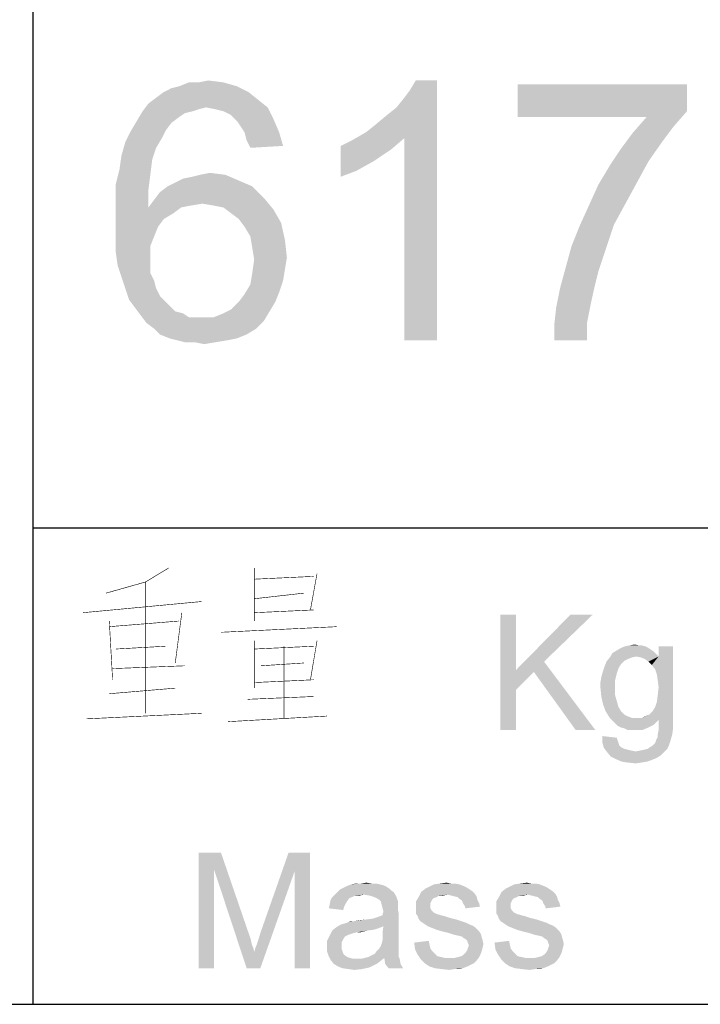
# Paper-space layout '61767N-2-A-2_1_2' of a CAD drawing. Header units: millimetres. Extents: x 0 to 594, y 1 to 420.
# Tile 57 of 83: x 515 to 527, y 10 to 27. Entities that reach past the tile are written whole.
import ezdxf

# ---------------------------------------------------------------- set-up
doc = ezdxf.new("R2010")
doc.units = ezdxf.units.MM
doc.header["$LTSCALE"] = 32.67
doc.layers.add('61767N-2-A-2_DXF_FORMAT', color=7, linetype='CONTINUOUS')
doc.layers.add('DETAIL', color=7, linetype='CONTINUOUS')

psp = doc.layouts.new('61767N-2-A-2_1_2')

# ---------------------------------------------------------------- linework, layer by layer
at = {"layer": '61767N-2-A-2_DXF_FORMAT', "color": 2, "linetype": 'Continuous'}
for p, q in [((515, 80.662), (515, 10)), ((515, 18.25), (584, 18.25)), ((409, 10), (584, 10))]:
    psp.add_line(p, q, dxfattribs=at)
at = {"layer": 'DETAIL', "color": 2, "linetype": 'Continuous', "const_width": 0.01}
for points in [[(517.3508, 17.5565), (516.9508, 17.3145), (516.2651, 17.121)], [(518.8365, 17.5565), (518.8365, 16.6371)], [(518.8365, 17.3629), (519.8651, 17.4113)], [(519.9222, 17.4597), (519.808, 16.8306)], [(516.9508, 17.3145), (516.9508, 15.0403)], [(518.8365, 17.0242), (519.6937, 17.121)], [(515.8651, 16.7823), (517.9222, 16.9758)], [(517.5794, 16.7823), (517.4651, 15.9113)], [(519.8651, 16.8306), (518.8365, 16.7823)], [(516.3222, 16.6371), (516.3794, 15.621)], [(516.3222, 16.5403), (517.5222, 16.6371)], [(518.2651, 16.4436), (520.2651, 16.5403)], [(516.4366, 16.1532), (517.2937, 16.2016)], [(518.8365, 16.2984), (518.8365, 15.4758)], [(518.8365, 16.1532), (519.8651, 16.2016)], [(519.3508, 16.2016), (519.3508, 14.9436)], [(519.9222, 16.2984), (519.808, 15.621)], [(517.6365, 15.8629), (516.3794, 15.8145)], [(518.9508, 15.8629), (519.6937, 15.9113)], [(519.8651, 15.621), (518.8365, 15.5726)], [(517.4651, 15.4758), (516.3222, 15.379)], [(518.7222, 15.2823), (519.8651, 15.3306)], [(517.9222, 15.0403), (515.9222, 14.9436)], [(518.3794, 14.8952), (520.0937, 14.9919)]]:
    psp.add_lwpolyline(points, dxfattribs=at)
at = {"layer": 'DETAIL', "color": 2, "linetype": 'Continuous'}
for points in [[(517.8667, 25.9667), (518.3, 25.9667), (517.5333, 25.9)], [(517.8667, 25.9667), (517.5333, 25.9), (517.7, 25.9667)], [(517.5333, 25.9), (518.3, 25.9667), (518.5333, 25.9)], [(517.8667, 25.9667), (518.0333, 26), (518.3, 25.9667)], [(520.7667, 25.1), (520.9333, 25.2333), (522, 26)], [(521.4333, 25), (520.7667, 25.1), (522, 26)], [(520.9333, 25.2333), (521.1333, 25.4), (522, 26)], [(521.1333, 25.4), (521.3, 25.5333), (522, 26)], [(521.3, 25.5333), (521.4333, 25.7), (522, 26)], [(521.4333, 25.7), (521.5333, 25.8333), (522, 26)], [(521.4333, 21.5), (521.4333, 25), (522, 26)], [(521.4333, 21.5), (522, 26), (522, 21.5)], [(522, 26), (521.5333, 25.8333), (521.6333, 26)], [(526.3333, 25.9333), (526.3333, 25.4667), (523.4, 25.3667)], [(526.3333, 25.9333), (523.4, 25.3667), (523.4, 25.9333)], [(518.7333, 25.8), (517.1333, 25.7), (517.2667, 25.8)], [(517.1333, 25.7), (518.7333, 25.8), (518.9, 25.6667)], [(517.2667, 25.8), (517.4, 25.8667), (518.5333, 25.9)], [(517.2667, 25.8), (518.5333, 25.9), (518.7333, 25.8)], [(518.5333, 25.9), (517.4, 25.8667), (517.5333, 25.9)], [(518, 25.5333), (516.9, 25.4667), (517, 25.6)], [(518.9, 25.6667), (517, 25.6), (517.1333, 25.7)], [(518, 25.5333), (517, 25.6), (518.9, 25.6667)], [(518, 25.5333), (518.9, 25.6667), (519.0667, 25.5333)], [(517.7667, 25.4667), (517.6333, 25.4333), (516.8, 25.3)], [(517.7667, 25.4667), (516.8, 25.3), (516.9, 25.4667)], [(517.6333, 25.4333), (517.5333, 25.3667), (516.8, 25.3)], [(518, 25.5333), (517.8667, 25.5), (516.9, 25.4667)], [(516.9, 25.4667), (517.8667, 25.5), (517.7667, 25.4667)], [(519.0667, 25.5333), (518.1667, 25.5), (518, 25.5333)], [(518.3, 25.4667), (518.1667, 25.5), (519.0667, 25.5333)], [(518.4333, 25.4), (518.3, 25.4667), (519.0667, 25.5333)], [(518.4333, 25.4), (519.0667, 25.5333), (519.1667, 25.3333)], [(525.6333, 25.3667), (523.4, 25.3667), (526.3333, 25.4667)], [(525.6333, 25.3667), (526.3333, 25.4667), (526.1, 25.2)], [(517.4, 25.2667), (516.7, 25.1333), (516.8, 25.3)], [(516.7, 25.1333), (517.4, 25.2667), (517.3, 25.1333)], [(516.8, 25.3), (517.5333, 25.3667), (517.4, 25.2667)], [(519.1667, 25.3333), (518.5333, 25.3), (518.4333, 25.4)], [(518.6, 25.2), (518.5333, 25.3), (519.1667, 25.3333)], [(518.6667, 25.1), (518.6, 25.2), (519.1667, 25.3333)], [(518.6667, 25.1), (519.1667, 25.3333), (519.2667, 25.1)], [(526.1, 25.2), (525.4, 25.1), (525.6333, 25.3667)], [(517.3, 25.1333), (517.2333, 25), (516.6, 24.9333)], [(517.3, 25.1333), (516.6, 24.9333), (516.7, 25.1333)], [(519.2667, 25.1), (518.7, 24.9667), (518.6667, 25.1)], [(518.7, 24.9667), (519.2667, 25.1), (519.3333, 24.8667)], [(521.4333, 25), (520.5333, 24.9667), (520.7667, 25.1)], [(525.9, 24.9333), (525.2, 24.8333), (525.4, 25.1)], [(525.4, 25.1), (526.1, 25.2), (525.9, 24.9333)], [(517.1333, 24.8333), (516.5333, 24.7), (516.6, 24.9333)], [(516.6, 24.9333), (517.2333, 25), (517.1333, 24.8333)], [(519.3333, 24.8667), (518.7667, 24.8333), (518.7, 24.9667)], [(520.3333, 24.8667), (520.5333, 24.9667), (521.4333, 25)], [(520.3333, 24.8667), (521.4333, 25), (521.2, 24.8)], [(525.2, 24.8333), (525.9, 24.9333), (525.6667, 24.6)], [(516.5333, 24.7), (517.1333, 24.8333), (517.0667, 24.6333)], [(521.2, 24.8), (520.3333, 24.3333), (520.3333, 24.8667)], [(521.2, 24.8), (520.9, 24.6), (520.3333, 24.3333)], [(525.6667, 24.6), (525, 24.5333), (525.2, 24.8333)], [(517.0667, 24.6333), (516.5, 24.4667), (516.5333, 24.7)], [(516.5, 24.4667), (517.0667, 24.6333), (517.0333, 24.3667)], [(520.9, 24.6), (520.6, 24.4333), (520.3333, 24.3333)], [(525, 24.5333), (525.6667, 24.6), (525.4667, 24.2333)], [(517.0333, 24.3667), (516.4333, 24.2), (516.5, 24.4667)], [(517.9, 24.3667), (518.0667, 24.4), (518.3333, 24.3667)], [(525.4667, 24.2333), (524.8, 24.2), (525, 24.5333)], [(516.4333, 24.2), (517.0333, 24.3667), (517, 24.1)], [(517.3333, 24.1667), (517.4667, 24.2333), (518.5667, 24.2667)], [(517.3333, 24.1667), (518.5667, 24.2667), (518.8, 24.1667)], [(518.5667, 24.2667), (517.4667, 24.2333), (517.6, 24.3)], [(517.6, 24.3), (517.7667, 24.3333), (518.3333, 24.3667)], [(517.6, 24.3), (518.3333, 24.3667), (518.5667, 24.2667)], [(518.3333, 24.3667), (517.7667, 24.3333), (517.9, 24.3667)], [(524.8, 24.2), (525.4667, 24.2333), (525.2667, 23.8667)], [(517, 24.1), (516.4333, 23.9), (516.4333, 24.2)], [(516.4333, 23.9), (517, 24.1), (517, 23.8)], [(519, 23.9667), (517.1, 23.9333), (517.2, 24.0667)], [(518.8, 24.1667), (517.2, 24.0667), (517.3333, 24.1667)], [(517.2, 24.0667), (518.8, 24.1667), (519, 23.9667)], [(525.2667, 23.8667), (524.6333, 23.8333), (524.8, 24.2)], [(517, 23.8), (516.4333, 23.6), (516.4333, 23.9)], [(517.9333, 23.8667), (517, 23.8), (517.1, 23.9333)], [(517.9333, 23.8667), (517.1, 23.9333), (519, 23.9667)], [(518.1333, 23.8333), (517.9333, 23.8667), (519, 23.9667)], [(518.3, 23.8), (518.1333, 23.8333), (519, 23.9667)], [(518.3, 23.8), (519, 23.9667), (519.1667, 23.7667)], [(517.5667, 23.8), (517.4333, 23.7), (516.4333, 23.6)], [(517, 23.8), (517.5667, 23.8), (516.4333, 23.6)], [(517.9333, 23.8667), (517.7333, 23.8333), (517, 23.8)], [(517, 23.8), (517.7333, 23.8333), (517.5667, 23.8)], [(519.1667, 23.7667), (518.4333, 23.7), (518.3, 23.8)], [(518.5667, 23.6), (518.4333, 23.7), (519.1667, 23.7667)], [(518.5667, 23.6), (519.1667, 23.7667), (519.3, 23.5333)], [(525.0667, 23.5), (524.4667, 23.4667), (524.6333, 23.8333)], [(524.6333, 23.8333), (525.2667, 23.8667), (525.0667, 23.5)], [(516.4333, 23.6), (517.4333, 23.7), (517.2667, 23.6)], [(517.2667, 23.6), (517.1667, 23.4667), (516.4333, 23.3)], [(517.2667, 23.6), (516.4333, 23.3), (516.4333, 23.6)], [(519.3, 23.5333), (518.6667, 23.4667), (518.5667, 23.6)], [(518.7667, 23.3), (518.6667, 23.4667), (519.3, 23.5333)], [(518.7667, 23.3), (519.3, 23.5333), (519.3667, 23.2333)], [(516.4333, 23.3), (517.1667, 23.4667), (517.1, 23.3)], [(524.3333, 23.1333), (524.4667, 23.4667), (525.0667, 23.5)], [(524.3333, 23.1333), (525.0667, 23.5), (524.9333, 23.1)], [(517.1, 23.3), (517.0333, 23.1333), (516.4333, 23.0333)], [(517.1, 23.3), (516.4333, 23.0333), (516.4333, 23.3)], [(519.3667, 23.2333), (518.8, 23.1), (518.7667, 23.3)], [(518.8, 23.1), (519.3667, 23.2333), (519.4, 22.9333)], [(516.4333, 23.0333), (517.0333, 23.1333), (517.0333, 22.9333)], [(517.0333, 22.9333), (516.4667, 22.8), (516.4333, 23.0333)], [(519.4, 22.9333), (518.8333, 22.9), (518.8, 23.1)], [(524.9333, 23.1), (524.2333, 22.7667), (524.3333, 23.1333)], [(524.2333, 22.7667), (524.9333, 23.1), (524.8, 22.7)], [(516.4667, 22.8), (517.0333, 22.9333), (517.0333, 22.8)], [(519.3667, 22.7333), (518.8, 22.6667), (518.8333, 22.9)], [(518.8333, 22.9), (519.4, 22.9333), (519.3667, 22.7333)], [(517.0333, 22.8), (516.5333, 22.6), (516.4667, 22.8)], [(517.0333, 22.8), (517.0333, 22.6667), (516.5333, 22.6)], [(518.8, 22.6667), (519.3667, 22.7333), (519.3333, 22.5333)], [(524.8, 22.7), (524.1333, 22.4), (524.2333, 22.7667)], [(524.8, 22.7), (524.7333, 22.4333), (524.1333, 22.4)], [(516.5333, 22.6), (517.0333, 22.6667), (517.1, 22.5333)], [(517.1, 22.5333), (516.6, 22.4), (516.5333, 22.6)], [(516.6, 22.4), (517.1, 22.5333), (517.1333, 22.4)], [(519.3333, 22.5333), (518.7667, 22.4667), (518.8, 22.6667)], [(518.7667, 22.4667), (519.3333, 22.5333), (519.2667, 22.3333)], [(517.1333, 22.4), (516.6667, 22.2), (516.6, 22.4)], [(517.1333, 22.4), (517.2, 22.2667), (516.6667, 22.2)], [(519.2667, 22.3333), (518.6667, 22.3), (518.7667, 22.4667)], [(524.6667, 22.1333), (524.0667, 22.0667), (524.1333, 22.4)], [(524.1333, 22.4), (524.7333, 22.4333), (524.6667, 22.1333)], [(516.6667, 22.2), (517.2, 22.2667), (517.3, 22.1667)], [(517.3, 22.1667), (516.7667, 22.0667), (516.6667, 22.2)], [(518.5667, 22.1667), (518.6667, 22.3), (519.2667, 22.3333)], [(518.5667, 22.1667), (519.2667, 22.3333), (519.2, 22.1667)], [(517.3, 22.1667), (517.3667, 22.1), (516.7667, 22.0667)], [(516.7667, 22.0667), (517.3667, 22.1), (517.4667, 22)], [(517.4667, 22), (516.8667, 21.9333), (516.7667, 22.0667)], [(517.4667, 22), (517.6, 21.9667), (516.8667, 21.9333)], [(518.1333, 21.9), (518.3, 21.9667), (519.1, 22)], [(518.1333, 21.9), (519.1, 22), (519, 21.8333)], [(519.1, 22), (518.3, 21.9667), (518.4333, 22.0333)], [(519.2, 22.1667), (518.4333, 22.0333), (518.5667, 22.1667)], [(518.4333, 22.0333), (519.2, 22.1667), (519.1, 22)], [(524.6, 21.8), (524.0333, 21.7667), (524.0667, 22.0667)], [(524.0667, 22.0667), (524.6667, 22.1333), (524.6, 21.8)], [(516.8667, 21.9333), (517.6, 21.9667), (517.7, 21.9)], [(517.7, 21.9), (516.9667, 21.8), (516.8667, 21.9333)], [(518.1333, 21.9), (519, 21.8333), (516.9667, 21.8)], [(517.9333, 21.9), (518.1333, 21.9), (516.9667, 21.8)], [(517.8333, 21.9), (517.9333, 21.9), (516.9667, 21.8)], [(517.7, 21.9), (517.8333, 21.9), (516.9667, 21.8)], [(517.1, 21.7), (516.9667, 21.8), (519, 21.8333)], [(517.1, 21.7), (519, 21.8333), (518.8667, 21.7)], [(518.8667, 21.7), (517.2, 21.6), (517.1, 21.7)], [(517.2, 21.6), (518.8667, 21.7), (518.7, 21.6)], [(524.0333, 21.5), (524.0333, 21.7667), (524.6, 21.8)], [(524.0333, 21.5), (524.6, 21.8), (524.6, 21.5)], [(518.7, 21.6), (517.3667, 21.5333), (517.2, 21.6)], [(517.3667, 21.5333), (518.7, 21.6), (518.5333, 21.5333)], [(518.5333, 21.5333), (517.5, 21.5), (517.3667, 21.5333)], [(517.5, 21.5), (518.5333, 21.5333), (518.3667, 21.5)], [(518.3667, 21.5), (517.6333, 21.4667), (517.5, 21.5)], [(517.8, 21.4667), (517.6333, 21.4667), (518.3667, 21.5)], [(517.8, 21.4667), (518.3667, 21.5), (518.1667, 21.4667)], [(518.1667, 21.4667), (517.9667, 21.4333), (517.8, 21.4667)], [(523.3678, 16.75), (523.3678, 15.787), (523.1011, 14.75)], [(523.3678, 16.75), (523.1011, 14.75), (523.1011, 16.75)], [(524.7011, 16.75), (523.8566, 15.9352), (523.3678, 15.787)], [(524.7011, 16.75), (523.3678, 15.787), (524.3159, 16.75)], [(525.6048, 16.2019), (525.19, 16.1722), (525.2641, 16.2019)], [(525.19, 16.1722), (525.6048, 16.2019), (525.6641, 16.1722)], [(525.5011, 16.2167), (525.5455, 16.2167), (525.2641, 16.2019)], [(525.5011, 16.2167), (525.2641, 16.2019), (525.3381, 16.2167)], [(525.2641, 16.2019), (525.5455, 16.2167), (525.6048, 16.2019)], [(525.3381, 16.2167), (525.427, 16.2315), (525.5011, 16.2167)], [(525.7233, 15.8759), (525.8418, 16.0241), (526.0937, 16.2019)], [(525.7826, 15.8019), (525.7233, 15.8759), (526.0937, 16.2019)], [(525.8122, 15.713), (525.7826, 15.8019), (526.0937, 16.2019)], [(525.827, 15.6093), (525.8122, 15.713), (526.0937, 16.2019)], [(525.8122, 15.2389), (525.827, 15.3574), (526.0937, 16.2019)], [(525.8122, 15.2389), (526.0937, 16.2019), (526.0937, 14.9426)], [(525.8418, 15.4907), (525.827, 15.6093), (526.0937, 16.2019)], [(525.827, 15.3574), (525.8418, 15.4907), (526.0937, 16.2019)], [(526.0937, 16.2019), (525.8418, 16.0241), (525.8418, 16.2019)], [(525.7974, 16.0685), (524.9974, 16.0093), (525.0418, 16.0833)], [(525.7974, 16.0685), (525.4566, 16.0241), (524.9974, 16.0093)], [(525.7529, 16.113), (525.0418, 16.0833), (525.1159, 16.1278)], [(525.0418, 16.0833), (525.7529, 16.113), (525.7974, 16.0685)], [(525.6641, 16.1722), (525.7085, 16.1426), (525.1159, 16.1278)], [(525.6641, 16.1722), (525.1159, 16.1278), (525.19, 16.1722)], [(525.1159, 16.1278), (525.7085, 16.1426), (525.7529, 16.113)], [(525.4566, 16.0241), (525.7974, 16.0685), (525.8418, 16.0241)], [(523.6789, 15.7574), (523.3678, 15.787), (523.8566, 15.9352)], [(524.4048, 14.75), (523.6789, 15.7574), (523.8566, 15.9352)], [(524.4048, 14.75), (523.8566, 15.9352), (524.7455, 14.75)], [(525.1455, 15.8167), (524.8789, 15.7722), (524.9085, 15.8611)], [(525.19, 15.8907), (524.9085, 15.8611), (524.9381, 15.9352)], [(524.9085, 15.8611), (525.19, 15.8907), (525.1455, 15.8167)], [(525.3826, 16.0093), (525.3085, 15.9796), (524.9381, 15.9352)], [(525.3826, 16.0093), (524.9381, 15.9352), (524.9974, 16.0093)], [(525.3085, 15.9796), (525.2492, 15.95), (524.9381, 15.9352)], [(524.9381, 15.9352), (525.2492, 15.95), (525.19, 15.8907)], [(524.9974, 16.0093), (525.4566, 16.0241), (525.3826, 16.0093)], [(525.8418, 16.0241), (525.5307, 16.0093), (525.4566, 16.0241)], [(525.6048, 15.9796), (525.5307, 16.0093), (525.8418, 16.0241)], [(525.6641, 15.9352), (525.6048, 15.9796), (525.8418, 16.0241)], [(525.7233, 15.8759), (525.6641, 15.9352), (525.8418, 16.0241)], [(523.3678, 15.787), (523.3678, 15.4463), (523.1011, 14.75)], [(523.3678, 15.787), (523.6789, 15.7574), (523.3678, 15.4463)], [(525.1159, 15.7278), (524.8492, 15.6685), (524.8789, 15.7722)], [(524.8492, 15.6685), (525.1159, 15.7278), (525.0863, 15.6093)], [(524.8789, 15.7722), (525.1455, 15.8167), (525.1159, 15.7278)], [(525.0863, 15.6093), (524.8344, 15.5796), (524.8492, 15.6685)], [(524.8344, 15.5796), (525.0863, 15.6093), (525.0863, 15.4907)], [(525.0863, 15.4907), (524.8344, 15.4759), (524.8344, 15.5796)], [(523.1011, 14.75), (523.3678, 15.4463), (523.3678, 14.75)], [(524.8344, 15.4759), (525.0863, 15.4907), (525.0863, 15.3574)], [(525.0863, 15.3574), (524.8492, 15.3278), (524.8344, 15.4759)], [(524.8492, 15.3278), (525.0863, 15.3574), (525.1159, 15.2537)], [(525.1159, 15.2537), (524.8789, 15.1944), (524.8492, 15.3278)], [(524.8789, 15.1944), (525.1159, 15.2537), (525.1455, 15.15)], [(525.1455, 15.15), (524.9233, 15.0759), (524.8789, 15.1944)], [(526.0937, 14.9426), (525.7826, 15.15), (525.8122, 15.2389)], [(524.9233, 15.0759), (525.1455, 15.15), (525.19, 15.0759)], [(525.19, 15.0759), (524.9974, 14.9574), (524.9233, 15.0759)], [(525.19, 15.0759), (525.2492, 15.0167), (524.9974, 14.9574)], [(525.2492, 15.0167), (525.3085, 14.987), (524.9974, 14.9574)], [(525.5455, 14.9574), (525.6048, 14.987), (525.6789, 15.0167)], [(526.0937, 14.9426), (525.5455, 14.9574), (525.6789, 15.0167)], [(526.0937, 14.9426), (525.6789, 15.0167), (525.7381, 15.0759)], [(526.0937, 14.9426), (525.7381, 15.0759), (525.7826, 15.15)], [(524.9974, 14.9574), (525.3085, 14.987), (525.3826, 14.9574)], [(525.3826, 14.9574), (525.0418, 14.913), (524.9974, 14.9574)], [(525.5455, 14.9574), (526.0937, 14.9426), (525.0418, 14.913)], [(525.4566, 14.9574), (525.5455, 14.9574), (525.0418, 14.913)], [(525.3826, 14.9574), (525.4566, 14.9574), (525.0418, 14.913)], [(526.0937, 14.9426), (525.8418, 14.9278), (525.0418, 14.913)], [(525.0863, 14.8685), (525.0418, 14.913), (525.8418, 14.9278)], [(525.0863, 14.8685), (525.8418, 14.9278), (525.7529, 14.8389)], [(525.7529, 14.8389), (525.1307, 14.8241), (525.0863, 14.8685)], [(525.19, 14.7944), (525.1307, 14.8241), (525.7529, 14.8389)], [(525.19, 14.7944), (525.7529, 14.8389), (525.6641, 14.7944)], [(525.8418, 14.8093), (525.8418, 14.9278), (526.0937, 14.9426)], [(525.8418, 14.8093), (526.0937, 14.9426), (526.0937, 14.7944)], [(525.6641, 14.7944), (525.2492, 14.7796), (525.19, 14.7944)], [(525.3085, 14.75), (525.2492, 14.7796), (525.6641, 14.7944)], [(525.3826, 14.75), (525.3085, 14.75), (525.6641, 14.7944)], [(525.4418, 14.75), (525.3826, 14.75), (525.6641, 14.7944)], [(525.4418, 14.75), (525.6641, 14.7944), (525.5603, 14.75)], [(525.7974, 14.5722), (525.827, 14.6315), (526.0789, 14.6759)], [(525.7974, 14.5722), (526.0789, 14.6759), (526.0492, 14.5722)], [(525.827, 14.6759), (525.8418, 14.75), (526.0937, 14.7944)], [(525.827, 14.6759), (526.0937, 14.7944), (526.0789, 14.6759)], [(526.0789, 14.6759), (525.827, 14.6315), (525.827, 14.6759)], [(526.0937, 14.7944), (525.8418, 14.75), (525.8418, 14.8093)], [(525.1159, 14.6167), (524.8641, 14.5426), (524.8641, 14.6463)], [(525.1159, 14.6167), (525.1307, 14.5722), (524.8641, 14.5426)], [(524.8641, 14.5426), (525.1307, 14.5722), (525.1455, 14.5278)], [(525.1455, 14.5278), (524.8937, 14.4389), (524.8641, 14.5426)], [(525.1455, 14.5278), (525.1603, 14.4833), (524.8937, 14.4389)], [(525.7381, 14.4833), (525.7826, 14.5278), (526.0492, 14.5722)], [(525.7381, 14.4833), (526.0492, 14.5722), (526.0196, 14.4833)], [(526.0492, 14.5722), (525.7826, 14.5278), (525.7974, 14.5722)], [(525.1603, 14.4833), (525.19, 14.4537), (524.8937, 14.4389)], [(524.8937, 14.4389), (525.19, 14.4537), (525.2492, 14.4241)], [(525.2492, 14.4241), (524.9529, 14.3648), (524.8937, 14.4389)], [(525.2492, 14.4241), (525.3085, 14.4093), (524.9529, 14.3648)], [(525.3085, 14.4093), (525.3678, 14.3944), (524.9529, 14.3648)], [(525.3678, 14.3944), (525.4418, 14.3796), (524.9529, 14.3648)], [(525.9307, 14.3648), (524.9529, 14.3648), (525.4418, 14.3796)], [(525.9307, 14.3648), (525.0122, 14.2907), (524.9529, 14.3648)], [(525.9307, 14.3648), (525.8715, 14.3056), (525.0122, 14.2907)], [(525.4418, 14.3796), (525.5159, 14.3944), (525.99, 14.4241)], [(525.4418, 14.3796), (525.99, 14.4241), (525.9307, 14.3648)], [(525.5159, 14.3944), (525.59, 14.4093), (525.99, 14.4241)], [(525.99, 14.4241), (525.59, 14.4093), (525.6492, 14.4241)], [(525.6492, 14.4241), (525.6937, 14.4537), (526.0196, 14.4833)], [(525.6492, 14.4241), (526.0196, 14.4833), (525.99, 14.4241)], [(526.0196, 14.4833), (525.6937, 14.4537), (525.7381, 14.4833)], [(525.0122, 14.2907), (525.8715, 14.3056), (525.7974, 14.2611)], [(525.7974, 14.2611), (525.1011, 14.2463), (525.0122, 14.2907)], [(525.1011, 14.2463), (525.7974, 14.2611), (525.7233, 14.2315)], [(525.7233, 14.2315), (525.2048, 14.2019), (525.1011, 14.2463)], [(525.2048, 14.2019), (525.7233, 14.2315), (525.6344, 14.2019)], [(525.6344, 14.2019), (525.3085, 14.187), (525.2048, 14.2019)], [(525.3085, 14.187), (525.6344, 14.2019), (525.5455, 14.187)], [(525.5455, 14.187), (525.4418, 14.1722), (525.3085, 14.187)], [(517.8728, 12.625), (518.258, 12.625), (518.1395, 12.3287)], [(518.1395, 12.3287), (517.8728, 10.625), (517.8728, 12.625)], [(518.1395, 12.3287), (518.258, 12.625), (518.7469, 11.2028)], [(519.5321, 12.2991), (518.9395, 11.2324), (519.4284, 12.625)], [(519.4284, 12.625), (519.7988, 12.625), (519.5321, 12.2991)], [(519.5321, 10.625), (519.5321, 12.2991), (519.7988, 12.625)], [(519.5321, 10.625), (519.7988, 12.625), (519.7988, 10.625)], [(517.8728, 10.625), (518.1395, 12.3287), (518.1395, 10.625)], [(518.7469, 11.2028), (518.7025, 10.625), (518.1395, 12.3287)], [(518.7025, 10.625), (518.8358, 10.9065), (519.5321, 12.2991)], [(518.7025, 10.625), (519.5321, 12.2991), (518.9395, 10.625)], [(518.8358, 10.9065), (518.8506, 10.9657), (519.5321, 12.2991)], [(518.8506, 10.9657), (518.8802, 11.0398), (519.5321, 12.2991)], [(518.8802, 11.0398), (518.9099, 11.1287), (519.5321, 12.2991)], [(518.9099, 11.1287), (518.9395, 11.2324), (519.5321, 12.2991)], [(521.2506, 11.9435), (520.2284, 11.8991), (520.2728, 11.9435)], [(520.7321, 11.8991), (520.2284, 11.8991), (521.2506, 11.9435)], [(521.2062, 11.9731), (520.2728, 11.9435), (520.3173, 11.988)], [(520.2728, 11.9435), (521.2062, 11.9731), (521.2506, 11.9435)], [(521.1765, 12.0028), (520.3173, 11.988), (520.3765, 12.0176)], [(520.3173, 11.988), (521.1765, 12.0028), (521.2062, 11.9731)], [(521.1321, 12.0324), (520.3765, 12.0176), (520.4358, 12.0472)], [(520.3765, 12.0176), (521.1321, 12.0324), (521.1765, 12.0028)], [(521.0136, 12.0769), (521.0728, 12.062), (520.4358, 12.0472)], [(521.0136, 12.0769), (520.4358, 12.0472), (520.5099, 12.0769)], [(520.4358, 12.0472), (521.0728, 12.062), (521.1321, 12.0324)], [(520.8654, 12.0917), (520.9395, 12.0917), (520.5099, 12.0769)], [(520.6877, 12.0917), (520.8654, 12.0917), (520.5099, 12.0769)], [(520.6877, 12.0917), (520.5099, 12.0769), (520.5988, 12.0917)], [(520.5099, 12.0769), (520.9395, 12.0917), (521.0136, 12.0769)], [(520.6877, 12.0917), (520.7765, 12.1065), (520.8654, 12.0917)], [(520.821, 11.8843), (520.7321, 11.8991), (521.2506, 11.9435)], [(520.8802, 11.8694), (520.821, 11.8843), (521.2506, 11.9435)], [(520.8802, 11.8694), (521.2506, 11.9435), (521.2951, 11.8694)], [(522.1839, 11.8991), (521.6802, 11.8546), (521.7247, 11.9435)], [(522.5691, 11.988), (521.7247, 11.9435), (521.7988, 12.0028)], [(522.5691, 11.988), (522.6136, 11.9583), (521.7247, 11.9435)], [(521.7247, 11.9435), (522.6136, 11.9583), (522.658, 11.9139)], [(521.7247, 11.9435), (522.658, 11.9139), (522.1839, 11.8991)], [(522.5247, 12.0176), (521.7988, 12.0028), (521.858, 12.0324)], [(521.7988, 12.0028), (522.5247, 12.0176), (522.5691, 11.988)], [(522.3914, 12.0769), (522.4654, 12.0472), (521.858, 12.0324)], [(522.3914, 12.0769), (521.858, 12.0324), (521.9469, 12.0769)], [(521.858, 12.0324), (522.4654, 12.0472), (522.5247, 12.0176)], [(522.2432, 12.0917), (522.3173, 12.0917), (521.9469, 12.0769)], [(522.2432, 12.0917), (521.9469, 12.0769), (522.0506, 12.0917)], [(521.9469, 12.0769), (522.3173, 12.0917), (522.3914, 12.0769)], [(522.0506, 12.0917), (522.1691, 12.1065), (522.2432, 12.0917)], [(523.5765, 11.8991), (523.0728, 11.8546), (523.1173, 11.9435)], [(523.9617, 11.988), (523.1173, 11.9435), (523.1914, 12.0028)], [(523.9617, 11.988), (524.0062, 11.9583), (523.1173, 11.9435)], [(523.1173, 11.9435), (524.0062, 11.9583), (524.0506, 11.9139)], [(523.1173, 11.9435), (524.0506, 11.9139), (523.5765, 11.8991)], [(523.9173, 12.0176), (523.1914, 12.0028), (523.2506, 12.0324)], [(523.1914, 12.0028), (523.9173, 12.0176), (523.9617, 11.988)], [(523.7839, 12.0769), (523.858, 12.0472), (523.2506, 12.0324)], [(523.7839, 12.0769), (523.2506, 12.0324), (523.3395, 12.0769)], [(523.2506, 12.0324), (523.858, 12.0472), (523.9173, 12.0176)], [(523.6358, 12.0917), (523.7099, 12.0917), (523.3395, 12.0769)], [(523.6358, 12.0917), (523.3395, 12.0769), (523.4432, 12.0917)], [(523.3395, 12.0769), (523.7099, 12.0917), (523.7839, 12.0769)], [(523.4432, 12.0917), (523.5617, 12.1065), (523.6358, 12.0917)], [(520.4506, 11.7954), (520.421, 11.7509), (520.1395, 11.7213)], [(520.4506, 11.7954), (520.1395, 11.7213), (520.1543, 11.7954)], [(520.5247, 11.8546), (520.4802, 11.8398), (520.1543, 11.7954)], [(520.5247, 11.8546), (520.1543, 11.7954), (520.1839, 11.8546)], [(520.1543, 11.7954), (520.4802, 11.8398), (520.4506, 11.7954)], [(520.7321, 11.8991), (520.5839, 11.8843), (520.1839, 11.8546)], [(520.7321, 11.8991), (520.1839, 11.8546), (520.2284, 11.8991)], [(520.1839, 11.8546), (520.5839, 11.8843), (520.5247, 11.8546)], [(520.5839, 11.8843), (520.7321, 11.8991), (520.658, 11.8843)], [(521.2951, 11.8694), (520.9543, 11.8398), (520.8802, 11.8694)], [(520.9988, 11.8102), (520.9543, 11.8398), (521.2951, 11.8694)], [(521.0284, 11.7806), (520.9988, 11.8102), (521.2951, 11.8694)], [(521.0284, 11.7806), (521.2951, 11.8694), (521.3247, 11.7806)], [(521.3247, 11.7806), (521.0432, 11.7213), (521.0284, 11.7806)], [(521.3247, 11.7806), (521.3247, 11.7361), (521.0432, 11.7213)], [(521.9914, 11.8546), (521.9469, 11.8398), (521.6358, 11.7806)], [(521.9914, 11.8546), (521.6358, 11.7806), (521.6802, 11.8546)], [(521.9469, 11.8398), (521.9173, 11.8102), (521.6358, 11.7806)], [(521.6358, 11.7806), (521.9173, 11.8102), (521.9025, 11.7806)], [(521.9025, 11.7806), (521.8877, 11.7509), (521.6358, 11.6769)], [(521.9025, 11.7806), (521.6358, 11.6769), (521.6358, 11.7806)], [(522.1839, 11.8991), (522.0358, 11.8843), (521.6802, 11.8546)], [(521.6802, 11.8546), (522.0358, 11.8843), (521.9914, 11.8546)], [(522.0358, 11.8843), (522.1839, 11.8991), (522.1099, 11.8843)], [(522.2432, 11.8843), (522.1839, 11.8991), (522.658, 11.9139)], [(522.3025, 11.8694), (522.2432, 11.8843), (522.658, 11.9139)], [(522.3025, 11.8694), (522.658, 11.9139), (522.6877, 11.8694)], [(522.6877, 11.8694), (522.3617, 11.8546), (522.3025, 11.8694)], [(522.3914, 11.825), (522.3617, 11.8546), (522.6877, 11.8694)], [(522.3914, 11.825), (522.6877, 11.8694), (522.7025, 11.8102)], [(522.7025, 11.8102), (522.4358, 11.7954), (522.3914, 11.825)], [(522.4506, 11.7509), (522.4358, 11.7954), (522.7025, 11.8102)], [(522.4506, 11.7509), (522.7025, 11.8102), (522.7321, 11.7509)], [(523.3839, 11.8546), (523.3395, 11.8398), (523.0284, 11.7806)], [(523.3839, 11.8546), (523.0284, 11.7806), (523.0728, 11.8546)], [(523.3395, 11.8398), (523.3099, 11.8102), (523.0284, 11.7806)], [(523.0284, 11.7806), (523.3099, 11.8102), (523.2951, 11.7806)], [(523.2951, 11.7806), (523.2802, 11.7509), (523.0284, 11.6769)], [(523.2951, 11.7806), (523.0284, 11.6769), (523.0284, 11.7806)], [(523.5765, 11.8991), (523.4284, 11.8843), (523.0728, 11.8546)], [(523.0728, 11.8546), (523.4284, 11.8843), (523.3839, 11.8546)], [(523.4284, 11.8843), (523.5765, 11.8991), (523.5025, 11.8843)], [(523.6358, 11.8843), (523.5765, 11.8991), (524.0506, 11.9139)], [(523.6951, 11.8694), (523.6358, 11.8843), (524.0506, 11.9139)], [(523.6951, 11.8694), (524.0506, 11.9139), (524.0802, 11.8694)], [(524.0802, 11.8694), (523.7543, 11.8546), (523.6951, 11.8694)], [(523.7839, 11.825), (523.7543, 11.8546), (524.0802, 11.8694)], [(523.7839, 11.825), (524.0802, 11.8694), (524.0951, 11.8102)], [(524.0951, 11.8102), (523.8284, 11.7954), (523.7839, 11.825)], [(523.8432, 11.7509), (523.8284, 11.7954), (524.0951, 11.8102)], [(523.8432, 11.7509), (524.0951, 11.8102), (524.1247, 11.7509)], [(520.3914, 11.6917), (520.1247, 11.662), (520.1395, 11.7213)], [(520.1247, 11.662), (520.3914, 11.6917), (520.3765, 11.6324)], [(520.1395, 11.7213), (520.421, 11.7509), (520.3914, 11.6917)], [(521.0432, 11.7213), (521.3247, 11.7361), (521.3247, 11.6917)], [(521.3247, 11.6917), (521.058, 11.662), (521.0432, 11.7213)], [(521.058, 11.662), (521.3247, 11.6917), (521.3247, 11.6324)], [(521.3247, 11.6324), (521.0728, 11.6028), (521.058, 11.662)], [(521.058, 11.5731), (521.0728, 11.6028), (521.3247, 11.6324)], [(521.058, 11.5731), (521.3247, 11.6324), (521.3395, 11.5583)], [(521.8877, 11.7509), (521.8877, 11.7065), (521.6358, 11.6769)], [(521.6358, 11.6769), (521.8877, 11.7065), (521.8877, 11.662)], [(521.8877, 11.662), (521.6358, 11.6324), (521.6358, 11.6769)], [(521.6358, 11.6324), (521.8877, 11.662), (521.9025, 11.6324)], [(521.9025, 11.6324), (521.9469, 11.588), (521.6358, 11.5731)], [(521.9025, 11.6324), (521.6358, 11.5731), (521.6358, 11.6324)], [(522.7321, 11.7509), (522.4802, 11.7065), (522.4506, 11.7509)], [(522.4802, 11.7065), (522.7321, 11.7509), (522.7469, 11.6917)], [(522.7469, 11.6917), (522.4951, 11.662), (522.4802, 11.7065)], [(523.2802, 11.7509), (523.2802, 11.7065), (523.0284, 11.6769)], [(523.0284, 11.6769), (523.2802, 11.7065), (523.2802, 11.662)], [(523.2802, 11.662), (523.0284, 11.6324), (523.0284, 11.6769)], [(523.0284, 11.6324), (523.2802, 11.662), (523.2951, 11.6324)], [(523.2951, 11.6324), (523.3395, 11.588), (523.0284, 11.5731)], [(523.2951, 11.6324), (523.0284, 11.5731), (523.0284, 11.6324)], [(524.1247, 11.7509), (523.8728, 11.7065), (523.8432, 11.7509)], [(523.8728, 11.7065), (524.1247, 11.7509), (524.1395, 11.6917)], [(524.1395, 11.6917), (523.8877, 11.662), (523.8728, 11.7065)], [(520.3321, 11.3806), (520.8951, 11.4843), (521.3395, 11.5583)], [(521.0728, 11.3509), (520.3321, 11.3806), (521.3395, 11.5583)], [(520.3321, 11.3806), (520.4358, 11.4102), (520.8951, 11.4843)], [(520.4358, 11.4102), (520.4654, 11.425), (520.8951, 11.4843)], [(520.4654, 11.425), (520.5691, 11.4398), (520.8951, 11.4843)], [(520.5691, 11.4398), (520.4654, 11.425), (520.5099, 11.4398)], [(520.5691, 11.4398), (520.7765, 11.4694), (520.8951, 11.4843)], [(520.5691, 11.4398), (520.6432, 11.4546), (520.7765, 11.4694)], [(520.8951, 11.4843), (520.9839, 11.5139), (521.3395, 11.5583)], [(520.9839, 11.5139), (521.058, 11.5435), (521.3395, 11.5583)], [(521.3395, 11.5583), (521.058, 11.5435), (521.058, 11.5731)], [(521.058, 11.2472), (521.0728, 11.3509), (521.3395, 11.5583)], [(521.058, 11.2472), (521.3395, 11.5583), (521.3395, 11.2324)], [(521.6358, 11.5731), (521.9469, 11.588), (522.0062, 11.5583)], [(522.0062, 11.5583), (521.6654, 11.5287), (521.6358, 11.5731)], [(522.021, 11.5583), (522.0654, 11.5435), (521.6654, 11.5287)], [(522.0062, 11.5583), (522.021, 11.5583), (521.6654, 11.5287)], [(521.6654, 11.5287), (522.0654, 11.5435), (522.1247, 11.5287)], [(522.1247, 11.5287), (521.6802, 11.4843), (521.6654, 11.5287)], [(522.1247, 11.5287), (522.2136, 11.4991), (521.6802, 11.4843)], [(521.6802, 11.4843), (522.2136, 11.4991), (522.3321, 11.4694)], [(522.3321, 11.4694), (521.7099, 11.4398), (521.6802, 11.4843)], [(521.7099, 11.4398), (522.3321, 11.4694), (522.421, 11.4398)], [(522.421, 11.4398), (521.7543, 11.4102), (521.7099, 11.4398)], [(521.7543, 11.4102), (522.421, 11.4398), (522.5099, 11.4102)], [(523.0284, 11.5731), (523.3395, 11.588), (523.3988, 11.5583)], [(523.3988, 11.5583), (523.058, 11.5287), (523.0284, 11.5731)], [(523.4136, 11.5583), (523.458, 11.5435), (523.058, 11.5287)], [(523.3988, 11.5583), (523.4136, 11.5583), (523.058, 11.5287)], [(523.058, 11.5287), (523.458, 11.5435), (523.5173, 11.5287)], [(523.5173, 11.5287), (523.0728, 11.4843), (523.058, 11.5287)], [(523.5173, 11.5287), (523.6062, 11.4991), (523.0728, 11.4843)], [(523.0728, 11.4843), (523.6062, 11.4991), (523.7247, 11.4694)], [(523.7247, 11.4694), (523.1025, 11.4398), (523.0728, 11.4843)], [(523.1025, 11.4398), (523.7247, 11.4694), (523.8136, 11.4398)], [(523.8136, 11.4398), (523.1469, 11.4102), (523.1025, 11.4398)], [(523.1469, 11.4102), (523.8136, 11.4398), (523.9025, 11.4102)], [(520.7914, 11.2769), (520.6136, 11.2472), (520.1395, 11.188)], [(520.7914, 11.2769), (520.1395, 11.188), (520.1839, 11.2769)], [(520.9988, 11.3213), (520.1839, 11.2769), (520.258, 11.3361)], [(520.9988, 11.3213), (520.9099, 11.2917), (520.1839, 11.2769)], [(520.1839, 11.2769), (520.9099, 11.2917), (520.7914, 11.2769)], [(521.0728, 11.3509), (520.258, 11.3361), (520.3321, 11.3806)], [(520.258, 11.3361), (521.0728, 11.3509), (520.9988, 11.3213)], [(520.6136, 11.2472), (520.7914, 11.2769), (520.6728, 11.2472)], [(522.5099, 11.4102), (521.7988, 11.3806), (521.7543, 11.4102)], [(521.7988, 11.3806), (522.5099, 11.4102), (522.5691, 11.3806)], [(522.5691, 11.3806), (521.8432, 11.3509), (521.7988, 11.3806)], [(522.5691, 11.3806), (522.6136, 11.3657), (521.8432, 11.3509)], [(521.8432, 11.3509), (522.6136, 11.3657), (522.658, 11.3361)], [(522.658, 11.3361), (521.9173, 11.3213), (521.8432, 11.3509)], [(521.9914, 11.2917), (521.9173, 11.3213), (522.658, 11.3361)], [(521.9914, 11.2917), (522.658, 11.3361), (522.7025, 11.2917)], [(522.7025, 11.2917), (522.0951, 11.262), (521.9914, 11.2917)], [(522.0951, 11.262), (522.7025, 11.2917), (522.7321, 11.262)], [(522.7321, 11.262), (522.2136, 11.2324), (522.0951, 11.262)], [(522.2136, 11.2324), (522.7321, 11.262), (522.7617, 11.2176)], [(523.9025, 11.4102), (523.1914, 11.3806), (523.1469, 11.4102)], [(523.1914, 11.3806), (523.9025, 11.4102), (523.9617, 11.3806)], [(523.9617, 11.3806), (523.2358, 11.3509), (523.1914, 11.3806)], [(523.9617, 11.3806), (524.0062, 11.3657), (523.2358, 11.3509)], [(523.2358, 11.3509), (524.0062, 11.3657), (524.0506, 11.3361)], [(524.0506, 11.3361), (523.3099, 11.3213), (523.2358, 11.3509)], [(523.3839, 11.2917), (523.3099, 11.3213), (524.0506, 11.3361)], [(523.3839, 11.2917), (524.0506, 11.3361), (524.0951, 11.2917)], [(524.0951, 11.2917), (523.4877, 11.262), (523.3839, 11.2917)], [(523.4877, 11.262), (524.0951, 11.2917), (524.1247, 11.262)], [(524.1247, 11.262), (523.6062, 11.2324), (523.4877, 11.262)], [(523.6062, 11.2324), (524.1247, 11.262), (524.1543, 11.2176)], [(518.7469, 11.2028), (518.7765, 11.1139), (518.7025, 10.625)], [(518.7765, 11.1139), (518.7914, 11.0398), (518.7025, 10.625)], [(520.4062, 11.1731), (520.0951, 11.0991), (520.1395, 11.188)], [(520.4062, 11.1731), (520.3765, 11.1287), (520.0951, 11.0991)], [(520.0951, 11.0991), (520.3765, 11.1287), (520.3469, 11.0694)], [(520.3469, 11.0694), (520.0951, 10.9954), (520.0951, 11.0991)], [(520.6136, 11.2472), (520.5543, 11.2324), (520.1395, 11.188)], [(520.5543, 11.2324), (520.5099, 11.2176), (520.1395, 11.188)], [(520.5099, 11.2176), (520.4654, 11.2028), (520.1395, 11.188)], [(520.1395, 11.188), (520.4654, 11.2028), (520.4062, 11.1731)], [(521.3395, 11.0694), (521.0432, 11.0546), (521.058, 11.1139)], [(521.3395, 11.2324), (521.058, 11.1731), (521.058, 11.2472)], [(521.058, 11.1731), (521.3395, 11.2324), (521.3395, 11.1435)], [(521.3395, 11.1435), (521.058, 11.1139), (521.058, 11.1731)], [(521.058, 11.1139), (521.3395, 11.1435), (521.3395, 11.0694)], [(521.6062, 11.0694), (521.858, 11.0991), (521.8728, 11.025)], [(522.7617, 11.2176), (522.3025, 11.2028), (522.2136, 11.2324)], [(522.3765, 11.188), (522.3025, 11.2028), (522.7617, 11.2176)], [(522.4358, 11.1731), (522.3765, 11.188), (522.7617, 11.2176)], [(522.4358, 11.1731), (522.7617, 11.2176), (522.7765, 11.1583)], [(522.7765, 11.1583), (522.4654, 11.1435), (522.4358, 11.1731)], [(522.4951, 11.1287), (522.4654, 11.1435), (522.7765, 11.1583)], [(522.4951, 11.1287), (522.7765, 11.1583), (522.7914, 11.1139)], [(522.7914, 11.1139), (522.5247, 11.0991), (522.4951, 11.1287)], [(522.5395, 11.0546), (522.5247, 11.0991), (522.7914, 11.1139)], [(522.5395, 11.0546), (522.7914, 11.1139), (522.8062, 11.0398)], [(522.9988, 11.0694), (523.2506, 11.0991), (523.2654, 11.025)], [(524.1543, 11.2176), (523.6951, 11.2028), (523.6062, 11.2324)], [(523.7691, 11.188), (523.6951, 11.2028), (524.1543, 11.2176)], [(523.8284, 11.1731), (523.7691, 11.188), (524.1543, 11.2176)], [(523.8284, 11.1731), (524.1543, 11.2176), (524.1691, 11.1583)], [(524.1691, 11.1583), (523.858, 11.1435), (523.8284, 11.1731)], [(523.8877, 11.1287), (523.858, 11.1435), (524.1691, 11.1583)], [(523.8877, 11.1287), (524.1691, 11.1583), (524.1839, 11.1139)], [(524.1839, 11.1139), (523.9173, 11.0991), (523.8877, 11.1287)], [(523.9321, 11.0546), (523.9173, 11.0991), (524.1839, 11.1139)], [(523.9321, 11.0546), (524.1839, 11.1139), (524.1988, 11.0398)], [(518.7914, 11.0398), (518.821, 10.9657), (518.7025, 10.625)], [(518.821, 10.9657), (518.8358, 10.9065), (518.7025, 10.625)], [(520.3469, 11.0694), (520.3469, 11.0102), (520.0951, 10.9954)], [(520.0951, 10.9954), (520.3469, 11.0102), (520.3469, 10.9657)], [(520.3469, 10.9657), (520.0951, 10.9213), (520.0951, 10.9954)], [(520.0951, 10.9213), (520.3469, 10.9657), (520.3617, 10.9213)], [(520.3617, 10.9213), (520.1247, 10.8324), (520.0951, 10.9213)], [(520.3617, 10.9213), (520.3765, 10.8769), (520.1247, 10.8324)], [(521.3395, 10.8917), (520.9247, 10.8769), (520.9543, 10.9213)], [(521.3395, 10.9509), (520.9543, 10.9213), (520.9988, 10.9657)], [(520.9543, 10.9213), (521.3395, 10.9509), (521.3395, 10.8917)], [(521.3395, 11.0102), (520.9988, 10.9657), (521.0284, 11.0102)], [(520.9988, 10.9657), (521.3395, 11.0102), (521.3395, 10.9509)], [(521.0284, 11.0102), (521.0432, 11.0546), (521.3395, 11.0694)], [(521.0284, 11.0102), (521.3395, 11.0694), (521.3395, 11.0102)], [(521.8728, 11.025), (521.621, 10.9509), (521.6062, 11.0694)], [(521.8728, 11.025), (521.8877, 10.9657), (521.621, 10.9509)], [(521.621, 10.9509), (521.8877, 10.9657), (521.9173, 10.9213)], [(521.9173, 10.9213), (521.6654, 10.862), (521.621, 10.9509)], [(521.9173, 10.9213), (521.9617, 10.8769), (521.6654, 10.862)], [(522.7765, 10.9213), (522.4951, 10.8917), (522.5247, 10.9361)], [(522.4951, 10.8917), (522.7765, 10.9213), (522.7617, 10.8769)], [(522.7914, 10.9806), (522.5247, 10.9361), (522.5395, 10.9806)], [(522.5247, 10.9361), (522.7914, 10.9806), (522.7765, 10.9213)], [(522.8062, 11.0398), (522.5543, 11.025), (522.5395, 11.0546)], [(522.5395, 10.9806), (522.5543, 11.025), (522.8062, 11.0398)], [(522.5395, 10.9806), (522.8062, 11.0398), (522.7914, 10.9806)], [(523.2654, 11.025), (523.0136, 10.9509), (522.9988, 11.0694)], [(523.2654, 11.025), (523.2802, 10.9657), (523.0136, 10.9509)], [(523.0136, 10.9509), (523.2802, 10.9657), (523.3099, 10.9213)], [(523.3099, 10.9213), (523.058, 10.862), (523.0136, 10.9509)], [(523.3099, 10.9213), (523.3543, 10.8769), (523.058, 10.862)], [(524.1691, 10.9213), (523.8877, 10.8917), (523.9173, 10.9361)], [(523.8877, 10.8917), (524.1691, 10.9213), (524.1543, 10.8769)], [(524.1839, 10.9806), (523.9173, 10.9361), (523.9321, 10.9806)], [(523.9173, 10.9361), (524.1839, 10.9806), (524.1691, 10.9213)], [(524.1988, 11.0398), (523.9469, 11.025), (523.9321, 11.0546)], [(523.9321, 10.9806), (523.9469, 11.025), (524.1988, 11.0398)], [(523.9321, 10.9806), (524.1988, 11.0398), (524.1839, 10.9806)], [(520.3765, 10.8769), (520.4062, 10.8472), (520.1247, 10.8324)], [(520.1247, 10.8324), (520.4062, 10.8472), (520.4506, 10.8176)], [(520.4506, 10.8176), (520.1543, 10.7731), (520.1247, 10.8324)], [(520.4506, 10.8176), (520.4951, 10.8028), (520.1543, 10.7731)], [(520.4951, 10.8028), (520.5543, 10.788), (520.1543, 10.7731)], [(520.6284, 10.788), (520.6877, 10.788), (520.1543, 10.7731)], [(520.5543, 10.788), (520.6284, 10.788), (520.1543, 10.7731)], [(521.0136, 10.7435), (520.1543, 10.7731), (520.6877, 10.788)], [(521.0136, 10.7435), (520.2136, 10.6991), (520.1543, 10.7731)], [(520.2136, 10.6991), (521.0136, 10.7435), (520.9543, 10.6991)], [(521.0877, 10.8028), (520.6877, 10.788), (520.7469, 10.8028)], [(520.6877, 10.788), (521.0877, 10.8028), (521.0136, 10.7435)], [(521.3395, 10.8176), (520.7469, 10.8028), (520.8062, 10.8176)], [(521.0877, 10.8028), (520.7469, 10.8028), (521.3395, 10.8176)], [(520.8062, 10.8176), (520.8654, 10.8472), (521.3395, 10.862)], [(520.8062, 10.8176), (521.3395, 10.862), (521.3395, 10.8176)], [(521.3395, 10.862), (520.8654, 10.8472), (520.9247, 10.8769)], [(520.9247, 10.8769), (521.3395, 10.8917), (521.3395, 10.862)], [(521.0877, 10.8028), (521.3395, 10.8176), (521.3543, 10.788)], [(521.3543, 10.788), (521.1025, 10.6991), (521.0877, 10.8028)], [(521.1025, 10.6991), (521.3543, 10.788), (521.3691, 10.6991)], [(521.6654, 10.862), (521.9617, 10.8769), (522.0062, 10.8324)], [(522.0062, 10.8324), (521.7247, 10.7731), (521.6654, 10.862)], [(522.0062, 10.8324), (522.0802, 10.8176), (521.7247, 10.7731)], [(522.0802, 10.8176), (522.1395, 10.8028), (521.7247, 10.7731)], [(521.7247, 10.7731), (522.3025, 10.8028), (522.7321, 10.8176)], [(521.7247, 10.7731), (522.7321, 10.8176), (522.6877, 10.7583)], [(522.2136, 10.8028), (522.3025, 10.8028), (521.7247, 10.7731)], [(522.1395, 10.8028), (522.2136, 10.8028), (521.7247, 10.7731)], [(522.6877, 10.7583), (521.7839, 10.7139), (521.7247, 10.7731)], [(521.7839, 10.7139), (522.6877, 10.7583), (522.6432, 10.7139)], [(522.7321, 10.8176), (522.3025, 10.8028), (522.3617, 10.8176)], [(522.3617, 10.8176), (522.421, 10.8324), (522.7617, 10.8769)], [(522.3617, 10.8176), (522.7617, 10.8769), (522.7321, 10.8176)], [(522.421, 10.8324), (522.4654, 10.862), (522.7617, 10.8769)], [(522.7617, 10.8769), (522.4654, 10.862), (522.4951, 10.8917)], [(523.058, 10.862), (523.3543, 10.8769), (523.3988, 10.8324)], [(523.3988, 10.8324), (523.1173, 10.7731), (523.058, 10.862)], [(523.3988, 10.8324), (523.4728, 10.8176), (523.1173, 10.7731)], [(523.4728, 10.8176), (523.5321, 10.8028), (523.1173, 10.7731)], [(523.1173, 10.7731), (523.6951, 10.8028), (524.1247, 10.8176)], [(523.1173, 10.7731), (524.1247, 10.8176), (524.0802, 10.7583)], [(523.6062, 10.8028), (523.6951, 10.8028), (523.1173, 10.7731)], [(523.5321, 10.8028), (523.6062, 10.8028), (523.1173, 10.7731)], [(524.0802, 10.7583), (523.1765, 10.7139), (523.1173, 10.7731)], [(523.1765, 10.7139), (524.0802, 10.7583), (524.0358, 10.7139)], [(524.1247, 10.8176), (523.6951, 10.8028), (523.7543, 10.8176)], [(523.7543, 10.8176), (523.8136, 10.8324), (524.1543, 10.8769)], [(523.7543, 10.8176), (524.1543, 10.8769), (524.1247, 10.8176)], [(523.8136, 10.8324), (523.858, 10.862), (524.1543, 10.8769)], [(524.1543, 10.8769), (523.858, 10.862), (523.8877, 10.8917)], [(520.9543, 10.6991), (520.2877, 10.6546), (520.2136, 10.6991)], [(520.9543, 10.6991), (520.8951, 10.6694), (520.2877, 10.6546)], [(520.2877, 10.6546), (520.8951, 10.6694), (520.8358, 10.6398)], [(520.8358, 10.6398), (520.3617, 10.625), (520.2877, 10.6546)], [(520.4654, 10.6102), (520.3617, 10.625), (520.8358, 10.6398)], [(520.4654, 10.6102), (520.8358, 10.6398), (520.7025, 10.6102)], [(520.7025, 10.6102), (520.5691, 10.5954), (520.4654, 10.6102)], [(521.3691, 10.6991), (521.1617, 10.625), (521.1025, 10.6991)], [(521.1617, 10.625), (521.3691, 10.6991), (521.4136, 10.625)], [(522.6432, 10.7139), (521.8728, 10.6546), (521.7839, 10.7139)], [(522.6432, 10.7139), (522.5839, 10.6843), (521.8728, 10.6546)], [(521.8728, 10.6546), (522.5839, 10.6843), (522.5247, 10.6546)], [(522.5247, 10.6546), (521.9617, 10.625), (521.8728, 10.6546)], [(521.9617, 10.625), (522.5247, 10.6546), (522.4506, 10.625)], [(522.4506, 10.625), (522.0802, 10.6102), (521.9617, 10.625)], [(522.3025, 10.6102), (522.0802, 10.6102), (522.4506, 10.625)], [(522.3025, 10.6102), (522.2136, 10.5954), (522.0802, 10.6102)], [(522.3025, 10.6102), (522.4506, 10.625), (522.3765, 10.6102)], [(524.0358, 10.7139), (523.2654, 10.6546), (523.1765, 10.7139)], [(524.0358, 10.7139), (523.9765, 10.6843), (523.2654, 10.6546)], [(523.2654, 10.6546), (523.9765, 10.6843), (523.9173, 10.6546)], [(523.9173, 10.6546), (523.3543, 10.625), (523.2654, 10.6546)], [(523.3543, 10.625), (523.9173, 10.6546), (523.8432, 10.625)], [(523.8432, 10.625), (523.4728, 10.6102), (523.3543, 10.625)], [(523.6951, 10.6102), (523.4728, 10.6102), (523.8432, 10.625)], [(523.6951, 10.6102), (523.6062, 10.5954), (523.4728, 10.6102)], [(523.6951, 10.6102), (523.8432, 10.625), (523.7691, 10.6102)]]:
    psp.add_solid(points, dxfattribs=at)

doc.saveas('drawing.dxf')
